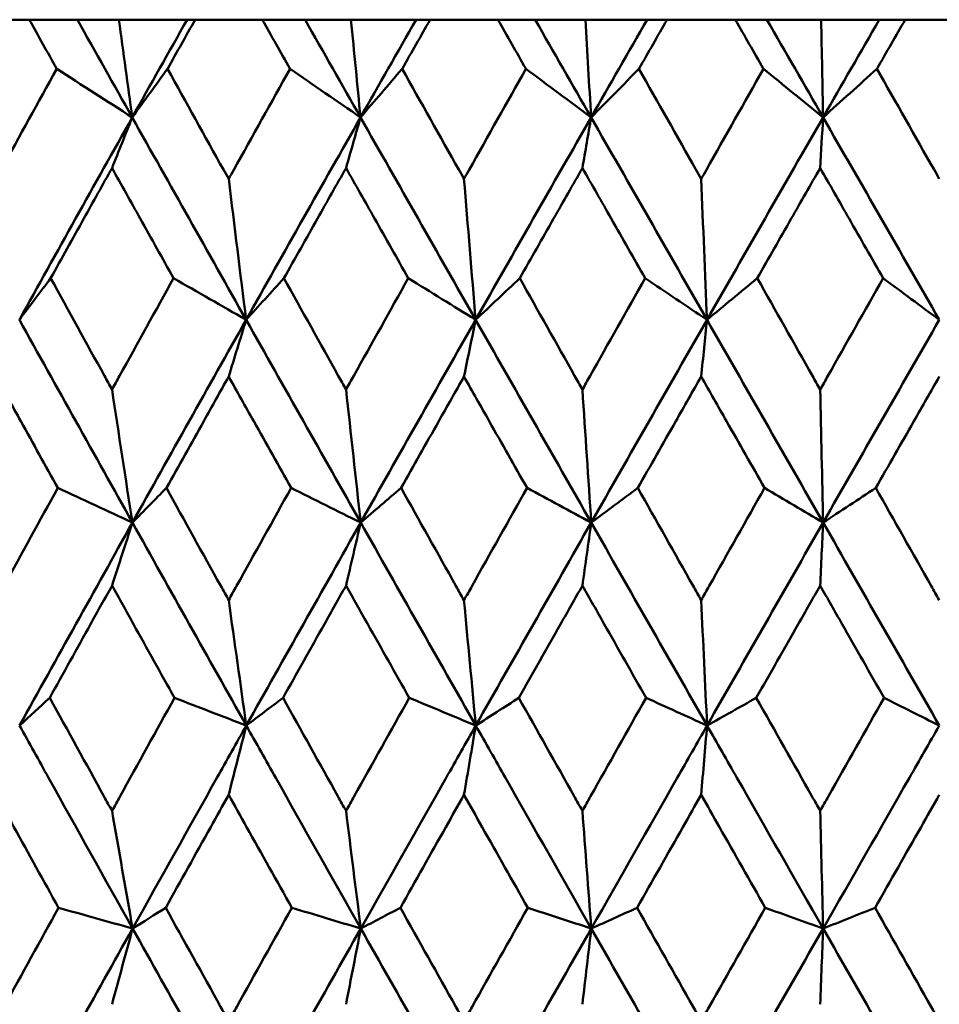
# Model space of a CAD drawing. Header units: millimetres. Extents: x 61 to 1929, y 482 to 2664.
# Tile 72 of 219: x 554.52 to 559.37, y 716.16 to 721.35. Entities that reach past the tile are written whole.
import ezdxf

# ---------------------------------------------------------------- set-up
doc = ezdxf.new("R2010")
doc.units = ezdxf.units.MM
doc.header["$LTSCALE"] = 10
doc.layers.add('Widoczne (ISO)', color=7, linetype='Continuous', lineweight=50)

msp = doc.modelspace()

# ---------------------------------------------------------------- linework, layer by layer
at = {"layer": 'Widoczne (ISO)'}
for p, q in [((554.5753, 721.3536), (554.226, 721.3536)), ((554.5753, 721.3536), (554.8288, 721.3536)), ((554.8288, 721.3536), (555.0477, 721.3536)), ((555.0477, 721.3536), (555.4072, 721.3536)), ((555.4072, 721.3536), (555.4496, 721.3536)), ((555.8039, 721.3536), (555.4496, 721.3536)), ((555.8039, 721.3536), (556.0293, 721.3536)), ((556.0293, 721.3536), (556.2716, 721.3536)), ((556.2716, 721.3536), (556.6147, 721.3536)), ((556.6147, 721.3536), (556.6888, 721.3536)), ((557.0466, 721.3536), (556.6888, 721.3536)), ((557.0466, 721.3536), (557.243, 721.3536)), ((557.243, 721.3536), (557.5077, 721.3536)), ((557.5077, 721.3536), (557.8331, 721.3536)), ((557.8331, 721.3536), (557.9385, 721.3536)), ((558.2984, 721.3536), (557.9385, 721.3536)), ((558.2984, 721.3536), (558.4652, 721.3536)), ((558.4652, 721.3536), (558.7512, 721.3536)), ((558.7512, 721.3536), (559.0576, 721.3536)), ((559.0576, 721.3536), (559.1939, 721.3536)), ((559.5546, 721.3536), (559.1939, 721.3536))]:
    msp.add_line(p, q, dxfattribs=at)
msp.add_circle((559.3742, 751.3536), 50, dxfattribs=at)
for points, knots in [([(554.7196, 721.0943), (554.7193, 721.0948), (554.719, 721.0954), (554.6709, 721.1818), (554.6231, 721.2677), (554.5753, 721.3536)], [0.02951568, 0.02951568, 0.02951568, 0.02951568, 0.02969929, 0.02969929, 0.05939589, 0.05939589, 0.05939589, 0.05939589]), ([(555.4496, 721.3536), (555.4014, 721.2677), (555.3531, 721.1818), (555.3047, 721.0954), (555.3044, 721.0948), (555.3041, 721.0943)], [0, 0, 0, 0, 0.02969567, 0.02969567, 0.02988021, 0.02988021, 0.02988021, 0.02988021]), ([(555.9501, 721.0943), (555.9498, 721.0948), (555.9495, 721.0954), (555.9008, 721.1818), (555.8523, 721.2677), (555.8039, 721.3536)], [0.02951568, 0.02951568, 0.02951568, 0.02951568, 0.02969929, 0.02969929, 0.05939589, 0.05939589, 0.05939589, 0.05939589]), ([(556.6888, 721.3536), (556.64, 721.2677), (556.5913, 721.1818), (556.5423, 721.0954), (556.542, 721.0948), (556.5417, 721.0943)], [0, 0, 0, 0, 0.02969567, 0.02969567, 0.02988021, 0.02988021, 0.02988021, 0.02988021]), ([(557.1942, 721.0943), (557.1938, 721.0948), (557.1935, 721.0954), (557.1443, 721.1818), (557.0955, 721.2677), (557.0466, 721.3536)], [0.02951568, 0.02951568, 0.02951568, 0.02951568, 0.02969929, 0.02969929, 0.05939589, 0.05939589, 0.05939589, 0.05939589]), ([(557.9385, 721.3536), (557.8894, 721.2677), (557.8403, 721.1818), (557.791, 721.0954), (557.7907, 721.0948), (557.7904, 721.0943)], [0, 0, 0, 0, 0.02969567, 0.02969567, 0.02988021, 0.02988021, 0.02988021, 0.02988021]), ([(558.4468, 721.0943), (558.4465, 721.0948), (558.4462, 721.0954), (558.3967, 721.1818), (558.3476, 721.2677), (558.2984, 721.3536)], [0.02951568, 0.02951568, 0.02951568, 0.02951568, 0.02969929, 0.02969929, 0.05939589, 0.05939589, 0.05939589, 0.05939589]), ([(559.1939, 721.3536), (559.1447, 721.2677), (559.0955, 721.1818), (559.046, 721.0954), (559.0457, 721.0948), (559.0454, 721.0943)], [0, 0, 0, 0, 0.02969567, 0.02969567, 0.02988021, 0.02988021, 0.02988021, 0.02988021]), ([(554.4004, 720.5133), (554.4093, 720.5295), (554.4182, 720.5457), (554.5244, 720.7394), (554.6219, 720.9169), (554.7196, 721.0943)], [0.0853813, 0.0853813, 0.0853813, 0.0853813, 0.09097809, 0.09097809, 0.15214536, 0.15214536, 0.15214536, 0.15214536]), ([(555.3041, 721.0943), (555.4024, 720.917), (555.5008, 720.7396), (555.6084, 720.546), (555.6175, 720.5296), (555.6266, 720.5133)], [0.0297954, 0.0297954, 0.0297954, 0.0297954, 0.09092493, 0.09092493, 0.09655955, 0.09655955, 0.09655955, 0.09655955]), ([(555.6266, 720.5133), (555.6356, 720.5295), (555.6447, 720.5457), (555.7523, 720.7394), (555.8512, 720.9169), (555.9501, 721.0943)], [0.0853813, 0.0853813, 0.0853813, 0.0853813, 0.09097809, 0.09097809, 0.15214536, 0.15214536, 0.15214536, 0.15214536]), ([(556.5417, 721.0943), (556.641, 720.917), (556.7405, 720.7396), (556.8492, 720.546), (556.8584, 720.5296), (556.8676, 720.5133)], [0.0297954, 0.0297954, 0.0297954, 0.0297954, 0.09092493, 0.09092493, 0.09655955, 0.09655955, 0.09655955, 0.09655955]), ([(556.8676, 720.5133), (556.8767, 720.5295), (556.8858, 720.5457), (556.9945, 720.7394), (557.0943, 720.9169), (557.1942, 721.0943)], [0.0853813, 0.0853813, 0.0853813, 0.0853813, 0.09097809, 0.09097809, 0.15214536, 0.15214536, 0.15214536, 0.15214536]), ([(557.7904, 721.0943), (557.8905, 720.917), (557.9906, 720.7396), (558.1, 720.546), (558.1092, 720.5296), (558.1184, 720.5133)], [0.0297954, 0.0297954, 0.0297954, 0.0297954, 0.09092493, 0.09092493, 0.09655955, 0.09655955, 0.09655955, 0.09655955]), ([(558.1184, 720.5133), (558.1276, 720.5295), (558.1368, 720.5457), (558.2461, 720.7394), (558.3464, 720.9169), (558.4468, 721.0943)], [0.0853813, 0.0853813, 0.0853813, 0.0853813, 0.09097809, 0.09097809, 0.15214536, 0.15214536, 0.15214536, 0.15214536]), ([(559.0454, 721.0943), (559.1458, 720.917), (559.2461, 720.7396), (559.3557, 720.546), (559.365, 720.5296), (559.3742, 720.5133)], [0.0297954, 0.0297954, 0.0297954, 0.0297954, 0.09092493, 0.09092493, 0.09655955, 0.09655955, 0.09655955, 0.09655955]), ([(555.0114, 720.571), (554.9618, 720.4821), (554.9122, 720.3932), (554.8044, 720.1994), (554.7461, 720.0945), (554.6878, 719.9896)], [0.03078053, 0.03078053, 0.03078053, 0.03078053, 0.06149921, 0.06149921, 0.09773041, 0.09773041, 0.09773041, 0.09773041]), ([(555.3361, 719.9896), (555.2774, 720.0945), (555.2188, 720.1994), (555.1106, 720.3931), (555.061, 720.482), (555.0114, 720.571)], [0.02528165, 0.02528165, 0.02528165, 0.02528165, 0.06150593, 0.06150593, 0.09223152, 0.09223152, 0.09223152, 0.09223152]), ([(556.2455, 720.571), (556.1953, 720.4821), (556.1452, 720.3932), (556.036, 720.1994), (555.9769, 720.0945), (555.9179, 719.9896)], [0.03078053, 0.03078053, 0.03078053, 0.03078053, 0.06149921, 0.06149921, 0.09773041, 0.09773041, 0.09773041, 0.09773041]), ([(556.574, 719.9896), (556.5147, 720.0945), (556.4555, 720.1994), (556.346, 720.3931), (556.2957, 720.482), (556.2455, 720.571)], [0.02528165, 0.02528165, 0.02528165, 0.02528165, 0.06150593, 0.06150593, 0.09223152, 0.09223152, 0.09223152, 0.09223152]), ([(557.4921, 720.571), (557.4415, 720.4821), (557.3909, 720.3932), (557.2808, 720.1994), (557.2212, 720.0945), (557.1617, 719.9896)], [0.03078053, 0.03078053, 0.03078053, 0.03078053, 0.06149921, 0.06149921, 0.09773041, 0.09773041, 0.09773041, 0.09773041]), ([(557.823, 719.9896), (557.7633, 720.0945), (557.7036, 720.1994), (557.5933, 720.3931), (557.5427, 720.482), (557.4921, 720.571)], [0.02528165, 0.02528165, 0.02528165, 0.02528165, 0.06150593, 0.06150593, 0.09223152, 0.09223152, 0.09223152, 0.09223152]), ([(558.746, 720.571), (558.6952, 720.4821), (558.6444, 720.3932), (558.5338, 720.1994), (558.474, 720.0945), (558.4141, 719.9896)], [0.03078053, 0.03078053, 0.03078053, 0.03078053, 0.06149921, 0.06149921, 0.09773041, 0.09773041, 0.09773041, 0.09773041]), ([(559.0781, 719.9896), (559.0182, 720.0945), (558.9583, 720.1994), (558.8476, 720.3931), (558.7968, 720.482), (558.746, 720.571)], [0.02528165, 0.02528165, 0.02528165, 0.02528165, 0.06150593, 0.06150593, 0.09223152, 0.09223152, 0.09223152, 0.09223152]), ([(554.6878, 719.9896), (554.7822, 719.8181), (554.8766, 719.6466), (554.9846, 719.4508), (554.998, 719.4265), (555.0114, 719.4023)], [0.02983351, 0.02983351, 0.02983351, 0.02983351, 0.0889495, 0.0889495, 0.09731113, 0.09731113, 0.09731113, 0.09731113]), ([(555.0114, 719.4023), (555.0247, 719.4264), (555.038, 719.4506), (555.1461, 719.6464), (555.241, 719.818), (555.3361, 719.9896)], [0.0806421, 0.0806421, 0.0806421, 0.0806421, 0.08897282, 0.08897282, 0.14811965, 0.14811965, 0.14811965, 0.14811965]), ([(555.9179, 719.9896), (556.0135, 719.8181), (556.1091, 719.6466), (556.2184, 719.4508), (556.232, 719.4265), (556.2455, 719.4023)], [0.02983351, 0.02983351, 0.02983351, 0.02983351, 0.0889495, 0.0889495, 0.09731113, 0.09731113, 0.09731113, 0.09731113]), ([(556.2455, 719.4023), (556.259, 719.4264), (556.2725, 719.4506), (556.3819, 719.6464), (556.4779, 719.818), (556.574, 719.9896)], [0.0806421, 0.0806421, 0.0806421, 0.0806421, 0.08897282, 0.08897282, 0.14811965, 0.14811965, 0.14811965, 0.14811965]), ([(557.1617, 719.9896), (557.2581, 719.8181), (557.3546, 719.6466), (557.4647, 719.4508), (557.4784, 719.4265), (557.4921, 719.4023)], [0.02983351, 0.02983351, 0.02983351, 0.02983351, 0.0889495, 0.0889495, 0.09731113, 0.09731113, 0.09731113, 0.09731113]), ([(557.4921, 719.4023), (557.5057, 719.4264), (557.5193, 719.4506), (557.6295, 719.6464), (557.7262, 719.818), (557.823, 719.9896)], [0.0806421, 0.0806421, 0.0806421, 0.0806421, 0.08897282, 0.08897282, 0.14811965, 0.14811965, 0.14811965, 0.14811965]), ([(558.4141, 719.9896), (558.511, 719.8181), (558.608, 719.6466), (558.7186, 719.4508), (558.7323, 719.4265), (558.746, 719.4023)], [0.02983351, 0.02983351, 0.02983351, 0.02983351, 0.0889495, 0.0889495, 0.09731113, 0.09731113, 0.09731113, 0.09731113]), ([(558.746, 719.4023), (558.7597, 719.4264), (558.7733, 719.4506), (558.884, 719.6464), (558.981, 719.818), (559.0781, 719.9896)], [0.0806421, 0.0806421, 0.0806421, 0.0806421, 0.08897282, 0.08897282, 0.14811965, 0.14811965, 0.14811965, 0.14811965]), ([(554.7254, 718.8831), (554.6604, 719.0005), (554.5954, 719.1178), (554.4871, 719.3136), (554.4438, 719.3921), (554.4004, 719.4706)], [0.02104899, 0.02104899, 0.02104899, 0.02104899, 0.0615671, 0.0615671, 0.08866561, 0.08866561, 0.08866561, 0.08866561]), ([(555.6266, 719.4706), (555.5827, 719.3921), (555.5387, 719.3137), (555.4292, 719.1179), (555.3637, 719.0005), (555.2982, 718.8831)], [0.03448054, 0.03448054, 0.03448054, 0.03448054, 0.06157222, 0.06157222, 0.10209717, 0.10209717, 0.10209717, 0.10209717]), ([(555.956, 718.8831), (555.8901, 719.0005), (555.8243, 719.1178), (555.7145, 719.3136), (555.6706, 719.3921), (555.6266, 719.4706)], [0.02104899, 0.02104899, 0.02104899, 0.02104899, 0.0615671, 0.0615671, 0.08866561, 0.08866561, 0.08866561, 0.08866561]), ([(556.8676, 719.4706), (556.8232, 719.3921), (556.7788, 719.3137), (556.6682, 719.1179), (556.6019, 719.0005), (556.5357, 718.8831)], [0.03448054, 0.03448054, 0.03448054, 0.03448054, 0.06157222, 0.06157222, 0.10209717, 0.10209717, 0.10209717, 0.10209717]), ([(557.2001, 718.8831), (557.1336, 719.0005), (557.0672, 719.1178), (556.9564, 719.3136), (556.912, 719.3921), (556.8676, 719.4706)], [0.02104899, 0.02104899, 0.02104899, 0.02104899, 0.0615671, 0.0615671, 0.08866561, 0.08866561, 0.08866561, 0.08866561]), ([(558.1184, 719.4706), (558.0738, 719.3921), (558.0291, 719.3137), (557.9178, 719.1179), (557.8511, 719.0005), (557.7844, 718.8831)], [0.03448054, 0.03448054, 0.03448054, 0.03448054, 0.06157222, 0.06157222, 0.10209717, 0.10209717, 0.10209717, 0.10209717]), ([(558.4528, 718.8831), (558.386, 719.0005), (558.3192, 719.1178), (558.2077, 719.3136), (558.1631, 719.3921), (558.1184, 719.4706)], [0.02104899, 0.02104899, 0.02104899, 0.02104899, 0.0615671, 0.0615671, 0.08866561, 0.08866561, 0.08866561, 0.08866561]), ([(559.3742, 719.4706), (559.3295, 719.3921), (559.2848, 719.3137), (559.1731, 719.1179), (559.1063, 719.0005), (559.0394, 718.8831)], [0.03448054, 0.03448054, 0.03448054, 0.03448054, 0.06157222, 0.06157222, 0.10209717, 0.10209717, 0.10209717, 0.10209717]), ([(554.4004, 718.2908), (554.4142, 718.316), (554.428, 718.3412), (554.5362, 718.5386), (554.6307, 718.7109), (554.7254, 718.8831)], [0.07597559, 0.07597559, 0.07597559, 0.07597559, 0.08464777, 0.08464777, 0.14401425, 0.14401425, 0.14401425, 0.14401425]), ([(555.2982, 718.8831), (555.3935, 718.7109), (555.489, 718.5387), (555.5986, 718.3413), (555.6126, 718.3161), (555.6266, 718.2908)], [0.02530969, 0.02530969, 0.02530969, 0.02530969, 0.08465152, 0.08465152, 0.09334823, 0.09334823, 0.09334823, 0.09334823]), ([(555.6266, 718.2908), (555.6406, 718.316), (555.6546, 718.3412), (555.7642, 718.5386), (555.8601, 718.7109), (555.956, 718.8831)], [0.07597559, 0.07597559, 0.07597559, 0.07597559, 0.08464777, 0.08464777, 0.14401425, 0.14401425, 0.14401425, 0.14401425]), ([(556.5357, 718.8831), (556.6321, 718.7109), (556.7285, 718.5387), (556.8393, 718.3413), (556.8534, 718.3161), (556.8676, 718.2908)], [0.02530969, 0.02530969, 0.02530969, 0.02530969, 0.08465152, 0.08465152, 0.09334823, 0.09334823, 0.09334823, 0.09334823]), ([(556.8676, 718.2908), (556.8817, 718.316), (556.8958, 718.3412), (557.0066, 718.5386), (557.1033, 718.7109), (557.2001, 718.8831)], [0.07597559, 0.07597559, 0.07597559, 0.07597559, 0.08464777, 0.08464777, 0.14401425, 0.14401425, 0.14401425, 0.14401425]), ([(557.7844, 718.8831), (557.8815, 718.7109), (557.9786, 718.5387), (558.0899, 718.3413), (558.1042, 718.3161), (558.1184, 718.2908)], [0.02530969, 0.02530969, 0.02530969, 0.02530969, 0.08465152, 0.08465152, 0.09334823, 0.09334823, 0.09334823, 0.09334823]), ([(558.1184, 718.2908), (558.1326, 718.316), (558.1468, 718.3412), (558.2582, 718.5386), (558.3555, 718.7109), (558.4528, 718.8831)], [0.07597559, 0.07597559, 0.07597559, 0.07597559, 0.08464777, 0.08464777, 0.14401425, 0.14401425, 0.14401425, 0.14401425]), ([(559.0394, 718.8831), (559.1367, 718.7109), (559.2341, 718.5387), (559.3457, 718.3413), (559.36, 718.3161), (559.3742, 718.2908)], [0.02530969, 0.02530969, 0.02530969, 0.02530969, 0.08465152, 0.08465152, 0.09334823, 0.09334823, 0.09334823, 0.09334823]), ([(555.0114, 718.3678), (554.9738, 718.3002), (554.9362, 718.2325), (554.8267, 718.0351), (554.7548, 717.9054), (554.6831, 717.7757)], [0.03825175, 0.03825175, 0.03825175, 0.03825175, 0.06160817, 0.06160817, 0.10638617, 0.10638617, 0.10638617, 0.10638617]), ([(555.3409, 717.7757), (555.2686, 717.9054), (555.1964, 718.0351), (555.0866, 718.2325), (555.049, 718.3002), (555.0114, 718.3678)], [0.01681985, 0.01681985, 0.01681985, 0.01681985, 0.06159108, 0.06159108, 0.08495433, 0.08495433, 0.08495433, 0.08495433]), ([(556.2455, 718.3678), (556.2075, 718.3002), (556.1695, 718.2325), (556.0586, 718.0351), (555.9858, 717.9054), (555.9131, 717.7757)], [0.03825175, 0.03825175, 0.03825175, 0.03825175, 0.06160817, 0.06160817, 0.10638617, 0.10638617, 0.10638617, 0.10638617]), ([(556.5788, 717.7757), (556.5058, 717.9054), (556.4327, 718.0351), (556.3217, 718.2325), (556.2836, 718.3002), (556.2455, 718.3678)], [0.01681985, 0.01681985, 0.01681985, 0.01681985, 0.06159108, 0.06159108, 0.08495433, 0.08495433, 0.08495433, 0.08495433]), ([(557.4921, 718.3678), (557.4537, 718.3002), (557.4154, 718.2325), (557.3036, 718.0351), (557.2302, 717.9054), (557.1568, 717.7757)], [0.03825175, 0.03825175, 0.03825175, 0.03825175, 0.06160817, 0.06160817, 0.10638617, 0.10638617, 0.10638617, 0.10638617]), ([(557.8278, 717.7757), (557.7543, 717.9054), (557.6807, 718.0351), (557.5688, 718.2325), (557.5304, 718.3002), (557.4921, 718.3678)], [0.01681985, 0.01681985, 0.01681985, 0.01681985, 0.06159108, 0.06159108, 0.08495433, 0.08495433, 0.08495433, 0.08495433]), ([(558.746, 718.3678), (558.7075, 718.3002), (558.669, 718.2325), (558.5567, 718.0351), (558.483, 717.9054), (558.4093, 717.7757)], [0.03825175, 0.03825175, 0.03825175, 0.03825175, 0.06160817, 0.06160817, 0.10638617, 0.10638617, 0.10638617, 0.10638617]), ([(559.0829, 717.7757), (559.0091, 717.9054), (558.9353, 718.0351), (558.823, 718.2325), (558.7845, 718.3002), (558.746, 718.3678)], [0.01681985, 0.01681985, 0.01681985, 0.01681985, 0.06159108, 0.06159108, 0.08495433, 0.08495433, 0.08495433, 0.08495433]), ([(554.6831, 717.7757), (554.7782, 717.6027), (554.8735, 717.4296), (554.9831, 717.231), (554.9972, 717.2054), (555.0114, 717.1799)], [0.02053386, 0.02053386, 0.02053386, 0.02053386, 0.08016461, 0.08016461, 0.08898694, 0.08898694, 0.08898694, 0.08898694]), ([(555.0114, 717.1799), (555.0255, 717.2054), (555.0396, 717.2309), (555.1493, 717.4295), (555.245, 717.6026), (555.3409, 717.7757)], [0.07138254, 0.07138254, 0.07138254, 0.07138254, 0.08018544, 0.08018544, 0.13983561, 0.13983561, 0.13983561, 0.13983561]), ([(555.9131, 717.7757), (556.0095, 717.6027), (556.106, 717.4296), (556.2169, 717.231), (556.2312, 717.2054), (556.2455, 717.1799)], [0.02053386, 0.02053386, 0.02053386, 0.02053386, 0.08016461, 0.08016461, 0.08898694, 0.08898694, 0.08898694, 0.08898694]), ([(556.2455, 717.1799), (556.2598, 717.2054), (556.2741, 717.2309), (556.3851, 717.4295), (556.4819, 717.6026), (556.5788, 717.7757)], [0.07138254, 0.07138254, 0.07138254, 0.07138254, 0.08018544, 0.08018544, 0.13983561, 0.13983561, 0.13983561, 0.13983561]), ([(557.1568, 717.7757), (557.2541, 717.6027), (557.3514, 717.4296), (557.4632, 717.231), (557.4776, 717.2054), (557.4921, 717.1799)], [0.02053386, 0.02053386, 0.02053386, 0.02053386, 0.08016461, 0.08016461, 0.08898694, 0.08898694, 0.08898694, 0.08898694]), ([(557.4921, 717.1799), (557.5064, 717.2054), (557.5208, 717.2309), (557.6327, 717.4295), (557.7303, 717.6026), (557.8278, 717.7757)], [0.07138254, 0.07138254, 0.07138254, 0.07138254, 0.08018544, 0.08018544, 0.13983561, 0.13983561, 0.13983561, 0.13983561]), ([(558.4093, 717.7757), (558.507, 717.6027), (558.6048, 717.4296), (558.7171, 717.231), (558.7315, 717.2054), (558.746, 717.1799)], [0.02053386, 0.02053386, 0.02053386, 0.02053386, 0.08016461, 0.08016461, 0.08898694, 0.08898694, 0.08898694, 0.08898694]), ([(558.746, 717.1799), (558.7605, 717.2054), (558.7749, 717.2309), (558.8872, 717.4295), (558.9851, 717.6026), (559.0829, 717.7757)], [0.07138254, 0.07138254, 0.07138254, 0.07138254, 0.08018544, 0.08018544, 0.13983561, 0.13983561, 0.13983561, 0.13983561]), ([(555.12, 716.5586), (554.9719, 716.8236), (554.8242, 717.0886), (554.6259, 717.4455), (554.5748, 717.5375), (554.5238, 717.6295)], [0.3692784, 0.3692784, 0.3692784, 0.3692784, 0.4608442, 0.4608442, 0.492629, 0.492629, 0.492629, 0.492629]), ([(555.12, 716.5586), (555.2679, 716.8236), (555.4162, 717.0886), (555.6163, 717.4455), (555.6679, 717.5375), (555.7196, 717.6295)], [0.3692784, 0.3692784, 0.3692784, 0.3692784, 0.4608442, 0.4608442, 0.492629, 0.492629, 0.492629, 0.492629]), ([(556.3234, 716.5586), (556.1736, 716.8236), (556.024, 717.0886), (555.8231, 717.4455), (555.7713, 717.5375), (555.7196, 717.6295)], [0.3692784, 0.3692784, 0.3692784, 0.3692784, 0.4608442, 0.4608442, 0.492629, 0.492629, 0.492629, 0.492629]), ([(556.3234, 716.5586), (556.4732, 716.8236), (556.6231, 717.0886), (556.8254, 717.4455), (556.8776, 717.5375), (556.9297, 717.6295)], [0.3692784, 0.3692784, 0.3692784, 0.3692784, 0.4608442, 0.4608442, 0.492629, 0.492629, 0.492629, 0.492629]), ([(557.5389, 716.5586), (557.3879, 716.8236), (557.2371, 717.0886), (557.0342, 717.4455), (556.982, 717.5375), (556.9297, 717.6295)], [0.3692784, 0.3692784, 0.3692784, 0.3692784, 0.4608442, 0.4608442, 0.492629, 0.492629, 0.492629, 0.492629]), ([(557.5389, 716.5586), (557.6899, 716.8236), (557.8409, 717.0886), (558.0446, 717.4455), (558.0971, 717.5375), (558.1496, 717.6295)], [0.3692784, 0.3692784, 0.3692784, 0.3692784, 0.4608442, 0.4608442, 0.492629, 0.492629, 0.492629, 0.492629]), ([(558.7616, 716.5586), (558.6101, 716.8236), (558.4586, 717.0886), (558.2546, 717.4455), (558.2021, 717.5375), (558.1496, 717.6295)], [0.3692784, 0.3692784, 0.3692784, 0.3692784, 0.4608442, 0.4608442, 0.492629, 0.492629, 0.492629, 0.492629]), ([(558.7616, 716.5586), (558.9132, 716.8236), (559.0648, 717.0886), (559.269, 717.4455), (559.3216, 717.5375), (559.3742, 717.6295)], [0.3692784, 0.3692784, 0.3692784, 0.3692784, 0.4608442, 0.4608442, 0.492629, 0.492629, 0.492629, 0.492629]), ([(554.7292, 716.6681), (554.6506, 716.8101), (554.5722, 716.9521), (554.4627, 717.1506), (554.4316, 717.2071), (554.4004, 717.2636)], [0.01259731, 0.01259731, 0.01259731, 0.01259731, 0.06159863, 0.06159863, 0.08110666, 0.08110666, 0.08110666, 0.08110666]), ([(555.6266, 717.2636), (555.595, 717.2071), (555.5635, 717.1506), (555.4527, 716.9521), (555.3735, 716.8101), (555.2945, 716.6681)], [0.04208868, 0.04208868, 0.04208868, 0.04208868, 0.06158988, 0.06158988, 0.11059803, 0.11059803, 0.11059803, 0.11059803]), ([(555.9598, 716.6681), (555.8803, 716.8101), (555.8008, 716.9521), (555.6898, 717.1506), (555.6582, 717.2071), (555.6266, 717.2636)], [0.01259731, 0.01259731, 0.01259731, 0.01259731, 0.06159863, 0.06159863, 0.08110666, 0.08110666, 0.08110666, 0.08110666]), ([(556.8676, 717.2636), (556.8357, 717.2071), (556.8038, 717.1506), (556.6919, 716.9521), (556.6118, 716.8101), (556.5319, 716.6681)], [0.04208868, 0.04208868, 0.04208868, 0.04208868, 0.06158988, 0.06158988, 0.11059803, 0.11059803, 0.11059803, 0.11059803]), ([(557.2039, 716.6681), (557.1237, 716.8101), (557.0434, 716.9521), (556.9314, 717.1506), (556.8995, 717.2071), (556.8676, 717.2636)], [0.01259731, 0.01259731, 0.01259731, 0.01259731, 0.06159863, 0.06159863, 0.08110666, 0.08110666, 0.08110666, 0.08110666]), ([(558.1184, 717.2636), (558.0863, 717.2071), (558.0543, 717.1506), (557.9416, 716.9521), (557.8611, 716.8101), (557.7806, 716.6681)], [0.04208868, 0.04208868, 0.04208868, 0.04208868, 0.06158988, 0.06158988, 0.11059803, 0.11059803, 0.11059803, 0.11059803]), ([(558.4566, 716.6681), (558.376, 716.8101), (558.2953, 716.9521), (558.1826, 717.1506), (558.1505, 717.2071), (558.1184, 717.2636)], [0.01259731, 0.01259731, 0.01259731, 0.01259731, 0.06159863, 0.06159863, 0.08110666, 0.08110666, 0.08110666, 0.08110666]), ([(559.3742, 717.2636), (559.3421, 717.2071), (559.3099, 717.1506), (559.197, 716.9521), (559.1163, 716.8101), (559.0355, 716.6681)], [0.04208868, 0.04208868, 0.04208868, 0.04208868, 0.06158988, 0.06158988, 0.11059803, 0.11059803, 0.11059803, 0.11059803]), ([(554.4004, 716.0701), (554.4143, 716.0954), (554.4282, 716.1207), (554.5376, 716.32), (554.6333, 716.4941), (554.7292, 716.6681)], [0.06686277, 0.06686277, 0.06686277, 0.06686277, 0.07557848, 0.07557848, 0.13558897, 0.13558897, 0.13558897, 0.13558897]), ([(555.2945, 716.6681), (555.3909, 716.4941), (555.4875, 716.3201), (555.5984, 716.1208), (555.6125, 716.0954), (555.6266, 716.0701)], [0.01556037, 0.01556037, 0.01556037, 0.01556037, 0.07555527, 0.07555527, 0.08428623, 0.08428623, 0.08428623, 0.08428623]), ([(555.6266, 716.0701), (555.6407, 716.0954), (555.6547, 716.1207), (555.7657, 716.32), (555.8627, 716.4941), (555.9598, 716.6681)], [0.06686277, 0.06686277, 0.06686277, 0.06686277, 0.07557848, 0.07557848, 0.13558897, 0.13558897, 0.13558897, 0.13558897]), ([(556.5319, 716.6681), (556.6294, 716.4941), (556.7271, 716.3201), (556.8391, 716.1208), (556.8533, 716.0954), (556.8676, 716.0701)], [0.01556037, 0.01556037, 0.01556037, 0.01556037, 0.07555527, 0.07555527, 0.08428623, 0.08428623, 0.08428623, 0.08428623]), ([(556.8676, 716.0701), (556.8818, 716.0954), (556.896, 716.1207), (557.0081, 716.32), (557.106, 716.4941), (557.2039, 716.6681)], [0.06686277, 0.06686277, 0.06686277, 0.06686277, 0.07557848, 0.07557848, 0.13558897, 0.13558897, 0.13558897, 0.13558897]), ([(557.7806, 716.6681), (557.8788, 716.4941), (557.9771, 716.3201), (558.0898, 716.1208), (558.1041, 716.0954), (558.1184, 716.0701)], [0.01556037, 0.01556037, 0.01556037, 0.01556037, 0.07555527, 0.07555527, 0.08428623, 0.08428623, 0.08428623, 0.08428623]), ([(558.1184, 716.0701), (558.1327, 716.0954), (558.147, 716.1207), (558.2597, 716.32), (558.3582, 716.4941), (558.4566, 716.6681)], [0.06686277, 0.06686277, 0.06686277, 0.06686277, 0.07557848, 0.07557848, 0.13558897, 0.13558897, 0.13558897, 0.13558897]), ([(559.0355, 716.6681), (559.1341, 716.4941), (559.2326, 716.3201), (559.3455, 716.1208), (559.3599, 716.0954), (559.3742, 716.0701)], [0.01556037, 0.01556037, 0.01556037, 0.01556037, 0.07555527, 0.07555527, 0.08428623, 0.08428623, 0.08428623, 0.08428623])]:
    msp.add_open_spline(points, degree=3, knots=knots, dxfattribs=at)
for points in [[(555.1179, 720.8381), (555.0214, 721.01), (554.925, 721.1818), (554.8288, 721.3536)], [(555.0477, 721.3536), (555.071, 721.1815), (555.0944, 721.0097), (555.1179, 720.8381)], [(555.1179, 720.8381), (555.2141, 721.01), (555.3106, 721.1818), (555.4072, 721.3536)], [(556.3219, 720.8381), (556.2243, 721.01), (556.1268, 721.1818), (556.0293, 721.3536)], [(556.2716, 721.3536), (556.2883, 721.1815), (556.3051, 721.0097), (556.3219, 720.8381)], [(556.3219, 720.8381), (556.4194, 721.01), (556.517, 721.1818), (556.6147, 721.3536)], [(557.538, 720.8381), (557.4397, 721.01), (557.3413, 721.1818), (557.243, 721.3536)], [(557.5077, 721.3536), (557.5178, 721.1815), (557.5279, 721.0097), (557.538, 720.8381)], [(557.538, 720.8381), (557.6363, 721.01), (557.7346, 721.1818), (557.8331, 721.3536)], [(558.7613, 720.8381), (558.6626, 721.01), (558.5639, 721.1818), (558.4652, 721.3536)], [(558.7512, 721.3536), (558.7546, 721.1815), (558.758, 721.0097), (558.7613, 720.8381)], [(558.7613, 720.8381), (558.86, 721.01), (558.9588, 721.1818), (559.0576, 721.3536)], [(555.1179, 720.8381), (554.9852, 720.9235), (554.8524, 721.0089), (554.7196, 721.0943)], [(555.1179, 720.8381), (555.1799, 720.9235), (555.2419, 721.0089), (555.3041, 721.0943)], [(556.3219, 720.8381), (556.1981, 720.9235), (556.0741, 721.0089), (555.9501, 721.0943)], [(556.3219, 720.8381), (556.3951, 720.9235), (556.4683, 721.0089), (556.5417, 721.0943)], [(557.538, 720.8381), (557.4235, 720.9235), (557.3088, 721.0089), (557.1942, 721.0943)], [(557.538, 720.8381), (557.6221, 720.9235), (557.7062, 721.0089), (557.7904, 721.0943)], [(558.7613, 720.8381), (558.6566, 720.9235), (558.5517, 721.0089), (558.4468, 721.0943)], [(558.7613, 720.8381), (558.856, 720.9235), (558.9506, 721.0089), (559.0454, 721.0943)], [(554.5226, 719.7701), (554.7202, 720.1262), (554.9186, 720.4823), (555.1179, 720.8381)], [(555.0114, 720.571), (555.0469, 720.6601), (555.0824, 720.7492), (555.1179, 720.8381)], [(555.7187, 719.7701), (555.5179, 720.1262), (555.3176, 720.4823), (555.1179, 720.8381)], [(555.7187, 719.7701), (555.9191, 720.1262), (556.1202, 720.4823), (556.3219, 720.8381)], [(556.2455, 720.571), (556.271, 720.6601), (556.2964, 720.7492), (556.3219, 720.8381)], [(556.9291, 719.7701), (556.7265, 720.1262), (556.524, 720.4823), (556.3219, 720.8381)], [(556.9291, 719.7701), (557.1316, 720.1262), (557.3346, 720.4823), (557.538, 720.8381)], [(557.4921, 720.571), (557.5074, 720.6601), (557.5227, 720.7492), (557.538, 720.8381)], [(558.1493, 719.7701), (557.9454, 720.1262), (557.7417, 720.4823), (557.538, 720.8381)], [(558.1493, 719.7701), (558.353, 720.1262), (558.557, 720.4823), (558.7613, 720.8381)], [(558.746, 720.571), (558.7511, 720.6601), (558.7562, 720.7492), (558.7613, 720.8381)], [(559.3742, 719.7701), (559.17, 720.1262), (558.9657, 720.4823), (558.7613, 720.8381)], [(555.6266, 720.5133), (555.6571, 720.2649), (555.6878, 720.0171), (555.7187, 719.7701)], [(556.8676, 720.5133), (556.888, 720.2649), (556.9085, 720.0171), (556.9291, 719.7701)], [(558.1184, 720.5133), (558.1286, 720.2649), (558.1389, 720.0171), (558.1493, 719.7701)], [(554.5226, 719.7701), (554.5776, 719.8432), (554.6327, 719.9164), (554.6878, 719.9896)], [(555.7187, 719.7701), (555.5912, 719.8432), (555.4637, 719.9164), (555.3361, 719.9896)], [(555.7187, 719.7701), (555.785, 719.8432), (555.8515, 719.9164), (555.9179, 719.9896)], [(556.9291, 719.7701), (556.8108, 719.8432), (556.6924, 719.9164), (556.574, 719.9896)], [(556.9291, 719.7701), (557.0066, 719.8432), (557.0841, 719.9164), (557.1617, 719.9896)], [(558.1493, 719.7701), (558.0406, 719.8432), (557.9318, 719.9164), (557.823, 719.9896)], [(558.1493, 719.7701), (558.2375, 719.8432), (558.3258, 719.9164), (558.4141, 719.9896)], [(559.3742, 719.7701), (559.2756, 719.8432), (559.1768, 719.9164), (559.0781, 719.9896)], [(555.1191, 718.7002), (554.9197, 719.0569), (554.7208, 719.4135), (554.5226, 719.7701)], [(555.1191, 718.7002), (555.3182, 719.0569), (555.5181, 719.4135), (555.7187, 719.7701)], [(555.6266, 719.4706), (555.6573, 719.5705), (555.688, 719.6704), (555.7187, 719.7701)], [(556.3228, 718.7002), (556.121, 719.0569), (555.9196, 719.4135), (555.7187, 719.7701)], [(556.3228, 718.7002), (556.5244, 719.0569), (556.7265, 719.4135), (556.9291, 719.7701)], [(556.8676, 719.4706), (556.8881, 719.5705), (556.9086, 719.6704), (556.9291, 719.7701)], [(557.5386, 718.7002), (557.3352, 719.0569), (557.132, 719.4135), (556.9291, 719.7701)], [(557.5386, 718.7002), (557.7417, 719.0569), (557.9453, 719.4135), (558.1493, 719.7701)], [(558.1184, 719.4706), (558.1287, 719.5705), (558.139, 719.6704), (558.1493, 719.7701)], [(558.7615, 718.7002), (558.5574, 719.0569), (558.3533, 719.4135), (558.1493, 719.7701)], [(558.7615, 718.7002), (558.9656, 719.0569), (559.1698, 719.4135), (559.3742, 719.7701)], [(555.0114, 719.4023), (555.0471, 719.1676), (555.083, 718.9336), (555.1191, 718.7002)], [(556.2455, 719.4023), (556.2712, 719.1676), (556.2969, 718.9336), (556.3228, 718.7002)], [(557.4921, 719.4023), (557.5075, 719.1676), (557.523, 718.9336), (557.5386, 718.7002)], [(558.746, 719.4023), (558.7512, 719.1676), (558.7563, 718.9336), (558.7615, 718.7002)], [(555.1191, 718.7002), (554.9879, 718.7612), (554.8567, 718.8222), (554.7254, 718.8831)], [(555.1191, 718.7002), (555.1788, 718.7612), (555.2385, 718.8222), (555.2982, 718.8831)], [(556.3228, 718.7002), (556.2006, 718.7612), (556.0783, 718.8222), (555.956, 718.8831)], [(556.3228, 718.7002), (556.3937, 718.7612), (556.4647, 718.8222), (556.5357, 718.8831)], [(557.5386, 718.7002), (557.4258, 718.7612), (557.313, 718.8222), (557.2001, 718.8831)], [(557.5386, 718.7002), (557.6205, 718.7612), (557.7024, 718.8222), (557.7844, 718.8831)], [(558.7615, 718.7002), (558.6586, 718.7612), (558.5557, 718.8222), (558.4528, 718.8831)], [(558.7615, 718.7002), (558.8541, 718.7612), (558.9467, 718.8222), (559.0394, 718.8831)], [(554.5238, 717.6295), (554.7214, 717.9863), (554.9199, 718.3433), (555.1191, 718.7002)], [(555.0114, 718.3678), (555.0473, 718.4788), (555.0832, 718.5896), (555.1191, 718.7002)], [(555.7196, 717.6295), (555.5189, 717.9863), (555.3187, 718.3433), (555.1191, 718.7002)], [(555.7196, 717.6295), (555.92, 717.9863), (556.1211, 718.3433), (556.3228, 718.7002)], [(556.2455, 718.3678), (556.2713, 718.4788), (556.297, 718.5896), (556.3228, 718.7002)], [(556.9297, 717.6295), (556.7271, 717.9863), (556.5248, 718.3433), (556.3228, 718.7002)], [(556.9297, 717.6295), (557.1322, 717.9863), (557.3352, 718.3433), (557.5386, 718.7002)], [(557.4921, 718.3678), (557.5075, 718.4788), (557.523, 718.5896), (557.5386, 718.7002)], [(558.1496, 717.6295), (557.9458, 717.9863), (557.7421, 718.3433), (557.5386, 718.7002)], [(558.1496, 717.6295), (558.3533, 717.9863), (558.5573, 718.3433), (558.7615, 718.7002)], [(558.746, 718.3678), (558.7512, 718.4788), (558.7564, 718.5896), (558.7615, 718.7002)], [(559.3742, 717.6295), (559.1701, 717.9863), (558.9658, 718.3433), (558.7615, 718.7002)], [(555.6266, 718.2908), (555.6574, 718.0698), (555.6884, 717.8494), (555.7196, 717.6295)], [(556.8676, 718.2908), (556.8882, 718.0698), (556.9089, 717.8494), (556.9297, 717.6295)], [(558.1184, 718.2908), (558.1288, 718.0698), (558.1391, 717.8494), (558.1496, 717.6295)], [(554.5238, 717.6295), (554.5769, 717.6782), (554.63, 717.7269), (554.6831, 717.7757)], [(555.7196, 717.6295), (555.5934, 717.6782), (555.4671, 717.7269), (555.3409, 717.7757)], [(555.7196, 717.6295), (555.7841, 717.6782), (555.8486, 717.7269), (555.9131, 717.7757)], [(556.9297, 717.6295), (556.8128, 717.6782), (556.6958, 717.7269), (556.5788, 717.7757)], [(556.9297, 717.6295), (557.0054, 717.6782), (557.0811, 717.7269), (557.1568, 717.7757)], [(558.1496, 717.6295), (558.0424, 717.6782), (557.9351, 717.7269), (557.8278, 717.7757)], [(558.1496, 717.6295), (558.2361, 717.6782), (558.3227, 717.7269), (558.4093, 717.7757)], [(559.3742, 717.6295), (559.2772, 717.6782), (559.1801, 717.7269), (559.0829, 717.7757)], [(555.6266, 717.2636), (555.6576, 717.3858), (555.6886, 717.5077), (555.7196, 717.6295)], [(556.8676, 717.2636), (556.8883, 717.3858), (556.909, 717.5077), (556.9297, 717.6295)], [(558.1184, 717.2636), (558.1288, 717.3858), (558.1392, 717.5077), (558.1496, 717.6295)], [(555.0114, 717.1799), (555.0474, 716.9723), (555.0836, 716.7652), (555.12, 716.5586)], [(556.2455, 717.1799), (556.2714, 716.9723), (556.2974, 716.7652), (556.3234, 716.5586)], [(557.4921, 717.1799), (557.5076, 716.9723), (557.5232, 716.7652), (557.5389, 716.5586)], [(558.746, 717.1799), (558.7512, 716.9723), (558.7564, 716.7652), (558.7616, 716.5586)], [(555.12, 716.5586), (554.9897, 716.5951), (554.8595, 716.6316), (554.7292, 716.6681)], [(555.12, 716.5586), (555.1781, 716.5951), (555.2363, 716.6316), (555.2945, 716.6681)], [(556.3234, 716.5586), (556.2022, 716.5951), (556.081, 716.6316), (555.9598, 716.6681)], [(556.3234, 716.5586), (556.3929, 716.5951), (556.4624, 716.6316), (556.5319, 716.6681)], [(557.5389, 716.5586), (557.4273, 716.5951), (557.3156, 716.6316), (557.2039, 716.6681)], [(557.5389, 716.5586), (557.6195, 716.5951), (557.7, 716.6316), (557.7806, 716.6681)], [(558.7616, 716.5586), (558.66, 716.5951), (558.5583, 716.6316), (558.4566, 716.6681)], [(558.7616, 716.5586), (558.8529, 716.5951), (558.9442, 716.6316), (559.0355, 716.6681)], [(554.5245, 715.4885), (554.7224, 715.8452), (554.9209, 716.2019), (555.12, 716.5586)], [(555.0114, 716.1589), (555.0475, 716.2923), (555.0837, 716.4256), (555.12, 716.5586)], [(555.7201, 715.4885), (555.5193, 715.8452), (555.3193, 716.2019), (555.12, 716.5586)], [(555.7201, 715.4885), (555.9208, 715.8452), (556.1219, 716.2019), (556.3234, 716.5586)], [(556.2455, 716.1589), (556.2715, 716.2923), (556.2974, 716.4256), (556.3234, 716.5586)], [(556.9301, 715.4885), (556.7274, 715.8452), (556.5251, 716.2019), (556.3234, 716.5586)], [(556.9301, 715.4885), (557.1328, 715.8452), (557.3357, 716.2019), (557.5389, 716.5586)], [(557.4921, 716.1589), (557.5077, 716.2923), (557.5233, 716.4256), (557.5389, 716.5586)], [(558.1498, 715.4885), (557.9458, 715.8452), (557.7422, 716.2019), (557.5389, 716.5586)], [(558.1498, 715.4885), (558.3536, 715.8452), (558.5576, 716.2019), (558.7616, 716.5586)], [(558.746, 716.1589), (558.7512, 716.2923), (558.7564, 716.4256), (558.7616, 716.5586)], [(559.3742, 715.4885), (559.1699, 715.8452), (558.9657, 716.2019), (558.7616, 716.5586)]]:
    msp.add_open_spline(points, degree=3, dxfattribs=at)

doc.saveas('drawing.dxf')
